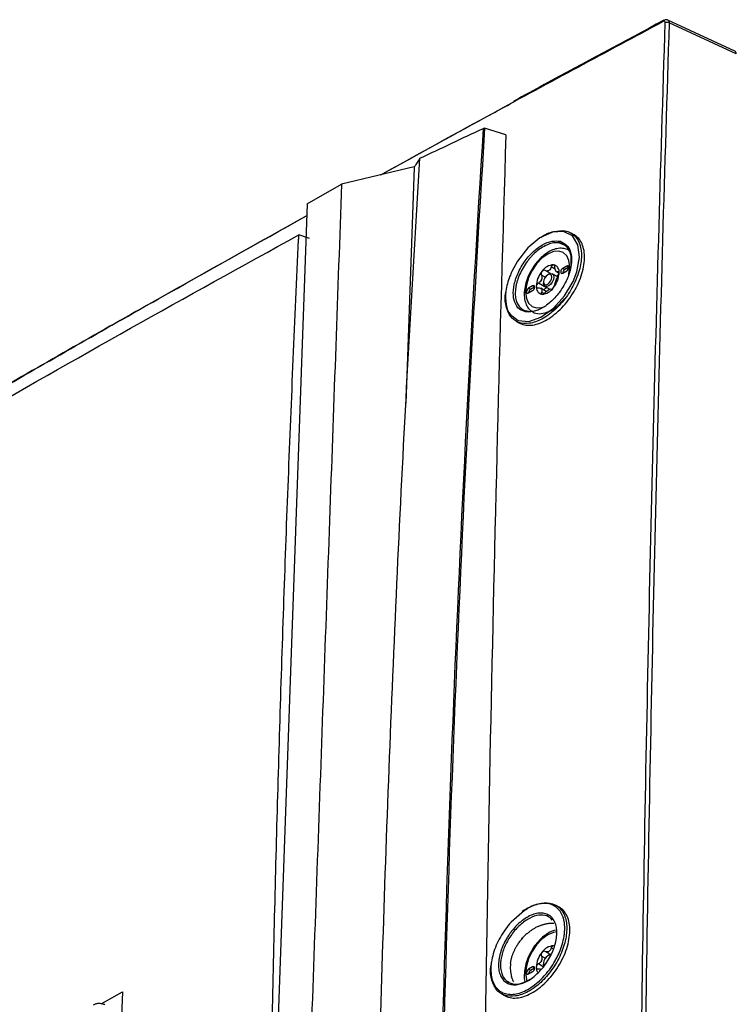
# Model space of a CAD drawing. Header units: millimetres. Extents: x 11 to 939, y -289 to 1138.
# Tile 29 of 86: x 777 to 839, y 93 to 178. Entities that reach past the tile are written whole.
import ezdxf

# ---------------------------------------------------------------- set-up
doc = ezdxf.new("R2010")
doc.units = ezdxf.units.MM

msp = doc.modelspace()

# ---------------------------------------------------------------- linework, layer by layer
at = {"color": 7, "linetype": 'Continuous', "lineweight": 25}
for p, q in [((838.675, 175.67), (832.852, 178.362)), ((838.792, 175.434), (832.971, 178.125)), ((818.813, 168.412), (816.977, 168.993)), ((810.879, 165.654), (804.57, 164.147)), ((801.601, 162.433), (804.57, 164.147)), ((801.601, 162.433), (797.483, 47.481)), ((801.806, 159.44), (800.871, 159.75)), ((824.737, 159.758), (824.466, 159.915)), ((823.489, 159.046), (823.468, 159.052)), ((823.946, 158.854), (823.839, 158.916)), ((824.299, 158.399), (824.33, 158.379)), ((824.102, 157.052), (823.748, 156.847)), ((824.279, 156.95), (824.102, 157.052)), ((822.67, 156.402), (822.212, 156.666)), ((822.529, 156.347), (822.44, 156.296)), ((823.307, 156.11), (822.841, 156.378)), ((823.201, 156.557), (823.427, 156.427)), ((823.925, 156.745), (823.748, 156.847)), ((823.748, 156.439), (824.102, 156.643)), ((824.279, 156.95), (823.925, 156.745)), ((821.132, 155.337), (820.779, 155.133)), ((821.309, 155.235), (821.132, 155.337)), ((822.335, 155.178), (821.63, 155.585)), ((822.087, 155.684), (822.087, 155.582)), ((822.216, 155.296), (822.631, 155.056)), ((820.955, 155.031), (820.779, 155.133)), ((820.779, 154.725), (821.132, 154.929)), ((821.309, 155.235), (820.955, 155.031)), ((822.315, 154.852), (821.841, 155.126)), ((822.335, 155.178), (822.379, 155.202)), ((819.679, 152.286), (819.938, 152.137)), ((823.436, 101.514), (823.166, 101.67)), ((820.451, 101.283), (820.229, 101.126)), ((822.976, 98.155), (822.935, 98.169)), ((822.67, 97.407), (822.212, 97.671)), ((822.529, 97.352), (822.44, 97.301)), ((822.087, 96.689), (822.087, 96.587)), ((822.113, 96.429), (822.087, 96.587)), ((821.132, 96.342), (820.779, 96.138)), ((820.955, 96.036), (820.779, 96.138)), ((820.779, 95.73), (821.132, 95.934)), ((821.309, 96.24), (820.955, 96.036)), ((821.309, 96.24), (821.132, 96.342)), ((819.064, 95.056), (818.94, 94.984)), ((783.738, 93.136), (785.57, 94.174)), ((818.435, 94.01), (818.695, 93.859))]:
    msp.add_line(p, q, dxfattribs=at)
at = {"color": 8, "linetype": 'Continuous', "lineweight": 25}
for p, q in [((823.083, 156.781), (822.747, 156.975)), ((822.223, 156.085), (821.897, 156.274)), ((823.423, 156.512), (823.329, 156.566)), ((822.102, 154.666), (821.897, 154.784)), ((820.522, 153.092), (820.176, 153.221)), ((820.434, 101.234), (819.273, 100.225)), ((822.223, 97.09), (821.897, 97.279)), ((822.947, 97.864), (822.747, 97.98)), ((822.05, 96.347), (821.63, 96.59))]:
    msp.add_line(p, q, dxfattribs=at)
at = {"color": 7, "linetype": 'Continuous', "lineweight": 25, "flags": 128}
for points in [[(810.879, 165.654), (810.876, 165.58), (810.554, 156.575), (810.231, 147.569), (810.145, 145.169)], [(819.372, 152.728), (819.888, 152.342), (820.806, 152.264), (821.855, 152.623), (822.937, 153.395), (823.894, 154.464), (824.638, 155.723), (824.956, 156.544), (825.189, 157.81), (825.06, 158.893), (824.587, 159.664), (823.822, 160.042), (822.848, 159.984), (821.774, 159.491), (820.728, 158.623), (819.823, 157.476), (819.332, 156.578), (819.332, 156.578)], [(824.102, 156.643), (824.17, 156.698), (824.227, 156.775), (824.265, 156.864), (824.279, 156.95), (824.265, 157.02), (824.227, 157.064), (824.17, 157.075), (824.102, 157.052)], [(822.44, 155.48), (822.576, 155.589), (822.69, 155.744), (822.767, 155.921), (822.794, 156.092), (822.767, 156.233), (822.69, 156.321), (822.576, 156.343), (822.44, 156.296), (822.305, 156.187), (822.19, 156.033), (822.114, 155.856), (822.087, 155.684), (822.114, 155.543), (822.19, 155.455), (822.305, 155.433), (822.44, 155.48)], [(822.529, 156.347), (822.529, 156.347), (822.698, 156.406), (822.841, 156.378), (822.937, 156.268), (822.971, 156.092), (822.937, 155.878), (822.841, 155.657), (822.698, 155.463), (822.529, 155.327), (822.529, 155.327)], [(823.748, 156.847), (823.681, 156.793), (823.623, 156.716), (823.585, 156.627), (823.572, 156.541), (823.585, 156.471), (823.623, 156.427), (823.681, 156.416), (823.748, 156.439)], [(821.132, 154.929), (821.2, 154.983), (821.257, 155.061), (821.295, 155.149), (821.309, 155.235), (821.295, 155.305), (821.257, 155.35), (821.2, 155.361), (821.132, 155.337)], [(822.529, 155.327), (822.36, 155.268), (822.216, 155.296), (822.12, 155.406), (822.087, 155.582)], [(820.779, 155.133), (820.711, 155.078), (820.654, 155.001), (820.615, 154.913), (820.602, 154.827), (820.615, 154.757), (820.654, 154.712), (820.711, 154.701), (820.779, 154.725)], [(822.68, 97.332), (822.576, 97.348), (822.44, 97.301), (822.305, 97.192), (822.19, 97.037), (822.114, 96.861), (822.087, 96.689), (822.114, 96.548), (822.158, 96.484)], [(820.779, 96.138), (820.711, 96.083), (820.654, 96.006), (820.615, 95.918), (820.602, 95.832), (820.615, 95.761), (820.654, 95.717), (820.711, 95.706), (820.779, 95.73)], [(821.132, 95.934), (821.2, 95.988), (821.257, 96.066), (821.295, 96.154), (821.309, 96.24), (821.295, 96.31), (821.257, 96.354), (821.2, 96.366), (821.132, 96.342)]]:
    msp.add_lwpolyline(points, dxfattribs=at)
at = {"color": 8, "linetype": 'Continuous', "lineweight": 25, "flags": 128}
for points in [[(824.274, 156.32), (824.287, 156.383), (824.352, 156.992), (824.287, 157.526), (824.096, 157.948), (823.792, 158.23), (823.396, 158.352), (822.935, 158.307), (822.44, 158.096), (821.945, 157.735), (821.484, 157.248), (821.088, 156.669), (820.784, 156.036), (820.593, 155.393), (820.528, 154.784), (820.593, 154.251), (820.784, 153.828), (821.088, 153.546), (821.484, 153.424), (821.945, 153.47), (822.143, 153.535)], [(823.891, 154.244), (823.748, 154.067), (823.253, 153.564), (822.728, 153.188), (822.203, 152.958), (821.708, 152.889), (821.273, 152.985), (821.195, 153.023)], [(823.24, 99.36), (822.935, 99.312), (822.44, 99.101), (821.945, 98.74), (821.484, 98.253), (821.088, 97.674), (820.784, 97.041), (820.593, 96.398), (820.528, 95.789), (820.593, 95.255), (820.638, 95.115)]]:
    msp.add_lwpolyline(points, dxfattribs=at)
at = {"color": 8, "linetype": 'Continuous', "lineweight": 25}
msp.add_arc((832.57, 178.246), 0.114, 124.11057, 185.81625, dxfattribs=at)
at = {"color": 7, "linetype": 'Continuous', "lineweight": 25}
for centre, radius, start, end in [((832.797, 177.789), 0.379, 62.5898, 115.34973), ((823.012, 155.888), 1.278, 93.42954, 146.56509), ((822.823, 156.559), 0.616, 350.74812, 79.45322), ((823.597, 155.218), 2.149, 140.22793, 177.36071), ((823.007, 155.837), 0.957, 117.83939, 122.15524), ((822.278, 157.099), 0.502, 295.88124, 304.11339), ((821.284, 156.559), 2.149, 320.22793, 357.36071), ((822.816, 156.375), 0.409, 31.29704, 38.9043), ((823.324, 156.733), 0.215, 207.8531, 222.34824), ((824.12, 156.429), 0.372, 121.60594, 178.39944), ((822.058, 155.218), 0.616, 170.74812, 259.45322), ((823.437, 155.299), 1.641, 157.28857, 160.30007), ((821.106, 156.204), 0.861, 335.92219, 341.66645), ((821.62, 156.375), 1.641, 337.28857, 340.30007), ((823.951, 155.471), 0.861, 155.92219, 161.66645), ((821.15, 154.714), 0.372, 121.60594, 178.39944), ((822.241, 155.299), 0.409, 211.29704, 218.9043), ((821.733, 154.942), 0.215, 27.8531, 42.34824), ((821.869, 155.888), 1.278, 273.42954, 326.56509), ((822.051, 155.837), 0.957, 297.83939, 302.15524), ((822.779, 154.575), 0.502, 115.88124, 124.11339), ((823.012, 96.893), 1.278, 93.42954, 146.56509), ((823.597, 96.223), 2.149, 140.22793, 177.36071), ((823.007, 96.842), 0.957, 117.83939, 122.15524), ((822.278, 98.104), 0.502, 295.88124, 304.11339), ((822.745, 96.997), 0.416, 93.49245, 121.39645), ((823.437, 96.304), 1.641, 157.28857, 160.30007), ((821.106, 97.209), 0.861, 335.92219, 341.66645), ((821.15, 95.719), 0.372, 121.60594, 178.39944), ((822.262, 96.275), 0.813, 176.69503, 214.59229)]:
    msp.add_arc(centre, radius, start, end, dxfattribs=at)
msp.add_ellipse((838.438, 175.229), major_axis=(0.251, 0.434), ratio=0.575802, start_param=5.499076, end_param=6.335406, dxfattribs=at)
for points, knots in [([(832.504, 178.343), (829.036, 176.491), (824.688, 174.168), (820.385, 171.82), (819.513, 171.344)], [0, 0, 0, 0, 0.79746, 1, 1, 1, 1]), ([(832.85, 178.362), (832.811, 178.375), (832.733, 178.401), (832.612, 178.389), (832.542, 178.355), (832.509, 178.338)], [0, 0, 0, 0, 0.344083, 0.688849, 1, 1, 1, 1]), ([(830.046, 26.703), (830.072, 39.423), (830.147, 52.118), (830.389, 77.459), (830.555, 90.105), (830.984, 115.346), (831.246, 127.94), (831.869, 153.075), (832.229, 165.616), (832.635, 178.131)], [0, 0, 0, 0, 0.25, 0.25, 0.5, 0.5, 0.75, 0.75, 1, 1, 1, 1]), ([(832.971, 178.125), (832.565, 165.61), (832.205, 153.07), (831.583, 127.937), (831.32, 115.344), (830.892, 90.104), (830.725, 77.458), (830.484, 52.118), (830.408, 39.424), (830.382, 26.704)], [0, 0, 0, 0, 0.25, 0.25, 0.5, 0.5, 0.75, 0.75, 1, 1, 1, 1]), ([(832.635, 178.131), (832.636, 178.184), (832.618, 178.226), (832.552, 178.264), (832.505, 178.26), (832.457, 178.234)], [0, 0, 0, 0, 0.5, 0.5, 1, 1, 1, 1]), ([(807.985, 164.963), (811.254, 166.773), (815.112, 168.909), (819.026, 171.013), (819.622, 171.334)], [0, 0, 0, 0, 0.847613, 1, 1, 1, 1]), ([(816.878, 168.984), (816.885, 168.987), (816.892, 168.989), (816.9, 168.992), (816.908, 168.994), (816.916, 168.995), (816.924, 168.996), (816.933, 168.997), (816.941, 168.997), (816.949, 168.997), (816.957, 168.997), (816.965, 168.996), (816.971, 168.994), (816.973, 168.994), (816.975, 168.993), (816.977, 168.993)], [0, 0, 0, 0, 0.0000494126, 0.0000494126, 0.0000494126, 0.0000987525, 0.0000987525, 0.0000987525, 0.0001491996, 0.0001491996, 0.0001491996, 0.000201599, 0.000201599, 0.000201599, 0.0002159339, 0.0002159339, 0.0002159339, 0.0002159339]), ([(818.813, 168.412), (818.277, 151.027), (817.826, 133.592), (817.109, 98.613), (816.842, 81.071), (816.661, 63.479)], [0, 0, 0, 0, 0.5, 0.5, 1, 1, 1, 1]), ([(807.022, 37.311), (807.044, 40.049), (807.06, 42.779), (807.106, 48.236), (807.136, 50.963), (807.24, 59.135), (807.327, 64.572), (807.645, 80.848), (807.932, 91.653), (808.657, 113.17), (809.094, 123.882), (809.864, 139.877), (810.139, 145.197), (810.579, 153.158), (810.731, 155.809), (811.047, 161.105), (811.212, 163.751), (811.372, 166.391)], [0, 0, 0, 0, 0.0625, 0.0625, 0.125, 0.125, 0.25, 0.25, 0.5, 0.5, 0.75, 0.75, 0.875, 0.875, 0.9375, 0.9375, 1, 1, 1, 1]), ([(811.372, 166.391), (811.292, 166.268), (811.211, 166.145), (811.129, 166.022), (811.047, 165.899), (810.963, 165.777), (810.879, 165.654)], [0, 0, 0, 0, 0.001574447, 0.001574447, 0.001574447, 0.003149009, 0.003149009, 0.003149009, 0.003149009]), ([(804.57, 164.147), (804.237, 154.839), (803.552, 135.729), (802.506, 106.509), (801.447, 76.962), (800.749, 57.475), (800.398, 47.671), (800.374, 47.397), (800.32, 47.035), (800.253, 46.703), (800.172, 46.38), (800.077, 46.059), (799.965, 45.729), (799.83, 45.379), (799.717, 45.12), (798.958, 43.494), (797.539, 40.455), (795.357, 35.781), (793.185, 31.129), (791.784, 28.129), (790.991, 26.432), (790.773, 26.013), (790.441, 25.465), (790.097, 24.968), (789.734, 24.505), (789.344, 24.066), (788.986, 23.712), (788.667, 23.432), (788.406, 23.221), (788.109, 23.006), (787.876, 22.856), (784.198, 20.733), (776.806, 16.466), (769.006, 11.963), (765.107, 9.712)], [0.0038696, 0.0038696, 0.0038696, 0.0038696, 0.1460177, 0.2920354, 0.438053, 0.5840707, 0.5840707, 0.5866513, 0.5892319, 0.5918126, 0.5943932, 0.5969738, 0.5995544, 0.6021351, 0.6047157, 0.6047157, 0.6313328, 0.6579499, 0.6845671, 0.7111842, 0.7111842, 0.715513, 0.7198419, 0.7241707, 0.7284995, 0.7328284, 0.7371572, 0.7393216, 0.741486, 0.7436504, 0.7458148, 0.7458148, 0.8007035, 0.8555921, 0.8555921, 0.8555921, 0.8555921]), ([(745.437, 129.004), (745.452, 129.013), (750.202, 131.894), (759.831, 137.577), (774.23, 145.979), (788.138, 153.93), (797.27, 159.024), (801.564, 161.42)], [0, 0, 0, 0, 0.000817, 0.260697, 0.520607, 0.774603, 1, 1, 1, 1]), ([(743.949, 126.89), (753.104, 132.473), (762.428, 138.006), (781.407, 148.962), (791.059, 154.384), (800.871, 159.75)], [0, 0, 0, 0, 0.5, 0.5, 1, 1, 1, 1]), ([(798.197, 67.407), (798.221, 70.169), (798.31, 79.993), (798.658, 96.762), (799.208, 117.734), (799.936, 138.599), (800.534, 152.578), (800.865, 159.616), (800.871, 159.75)], [0, 0, 0, 0, 0.088651, 0.315352, 0.542053, 0.768826, 0.995599, 1, 1, 1, 1]), ([(821.836, 159.52), (821.841, 159.524), (822.205, 159.827), (822.975, 160.087), (823.989, 160.183), (824.793, 159.778), (825.29, 158.97), (825.425, 157.837), (825.212, 156.672), (824.753, 155.483), (824.072, 154.325), (823.063, 153.201), (821.944, 152.396), (820.837, 152.019), (819.878, 152.101), (819.154, 152.631), (818.802, 153.564), (818.705, 154.349), (818.822, 154.796), (818.823, 154.801)], [0, 0, 0, 0, 0.000935, 0.06944, 0.13774, 0.205808, 0.273889, 0.342202, 0.410444, 0.453099, 0.521211, 0.589264, 0.658532, 0.726596, 0.794797, 0.86316, 0.931322, 0.999364, 1, 1, 1, 1]), ([(819.938, 152.137), (820.094, 152.066), (820.407, 151.924), (820.975, 151.904), (821.59, 152.029), (822.237, 152.308), (822.887, 152.729), (823.515, 153.274), (824.098, 153.916), (824.613, 154.637), (825.039, 155.409), (825.363, 156.202), (825.571, 156.987), (825.654, 157.732), (825.61, 158.409), (825.438, 158.988), (825.153, 159.46), (824.875, 159.659), (824.737, 159.758)], [0, 0, 0, 0, 0.0622793, 0.1248344, 0.187255, 0.2499192, 0.3127703, 0.3753505, 0.4377695, 0.5000917, 0.5625035, 0.6250761, 0.6875516, 0.7501824, 0.8128258, 0.8752431, 0.9377826, 1, 1, 1, 1]), ([(820.176, 153.221), (820.162, 153.227), (819.934, 153.309), (819.632, 153.705), (819.414, 154.475), (819.497, 155.455), (819.813, 156.379), (820.296, 157.271), (820.926, 158.09), (821.761, 158.799), (822.649, 159.242), (823.164, 159.229), (823.428, 159.222)], [0, 0, 0, 0, 0.007537, 0.121698, 0.235849, 0.350068, 0.464403, 0.536033, 0.650531, 0.765031, 0.879486, 1, 1, 1, 1]), ([(823.463, 159.053), (823.331, 159.077), (823.192, 159.081), (822.975, 159.06), (822.9, 159.048), (822.749, 159.015), (822.671, 158.994), (822.437, 158.916), (822.28, 158.847), (821.963, 158.674), (821.802, 158.568), (821.489, 158.331), (821.337, 158.198), (821.114, 157.978), (821.041, 157.901), (820.899, 157.743), (820.83, 157.661), (820.629, 157.41), (820.504, 157.233), (820.272, 156.862), (820.168, 156.673), (819.983, 156.285), (819.905, 156.091), (819.808, 155.802), (819.78, 155.706), (819.729, 155.514), (819.708, 155.418), (819.655, 155.136), (819.635, 154.956), (819.626, 154.609), (819.637, 154.441), (819.69, 154.134), (819.732, 153.993), (819.817, 153.801), (819.849, 153.739), (819.92, 153.626), (819.958, 153.573), (820.084, 153.428), (820.181, 153.348), (820.401, 153.221), (820.521, 153.176), (820.652, 153.15)], [0, 0, 0, 0, 0.0625, 0.0625, 0.09375, 0.09375, 0.125, 0.125, 0.1875, 0.1875, 0.25, 0.25, 0.3125, 0.3125, 0.34375, 0.34375, 0.375, 0.375, 0.4375, 0.4375, 0.5, 0.5, 0.5625, 0.5625, 0.59375, 0.59375, 0.625, 0.625, 0.6875, 0.6875, 0.75, 0.75, 0.8125, 0.8125, 0.84375, 0.84375, 0.875, 0.875, 0.9375, 0.9375, 1, 1, 1, 1]), ([(823.729, 159.096), (823.891, 159), (824.247, 158.789), (824.509, 158.093), (824.521, 157.285), (824.326, 156.393), (823.938, 155.468), (823.274, 154.49), (822.462, 153.699), (821.598, 153.188), (820.941, 153.038), (820.613, 153.08), (820.522, 153.092)], [0, 0, 0, 0, 0.09415, 0.207159, 0.320084, 0.390952, 0.504166, 0.617377, 0.730698, 0.843951, 0.957117, 1, 1, 1, 1]), ([(823.463, 159.053), (823.44, 159.067), (823.423, 159.094), (823.41, 159.156), (823.414, 159.192), (823.428, 159.222)], [0, 0, 0, 0, 0.5, 0.5, 1, 1, 1, 1]), ([(823.468, 159.052), (823.467, 159.052), (823.467, 159.052), (823.466, 159.052), (823.466, 159.052), (823.466, 159.052), (823.465, 159.052), (823.465, 159.052), (823.465, 159.052), (823.465, 159.052), (823.465, 159.052), (823.464, 159.053), (823.464, 159.053), (823.464, 159.053), (823.464, 159.053), (823.464, 159.053), (823.464, 159.053), (823.464, 159.053), (823.463, 159.053), (823.463, 159.053), (823.463, 159.053), (823.463, 159.053), (823.463, 159.053), (823.463, 159.053), (823.463, 159.053)], [0, 0, 0, 0, 0.00000362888, 0.00000362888, 0.00000362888, 0.00000609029, 0.00000609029, 0.00000609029, 0.00000777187, 0.00000777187, 0.00000777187, 0.00000893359, 0.00000893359, 0.00000893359, 0.00001015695, 0.00001015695, 0.00001015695, 0.00001064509, 0.00001064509, 0.00001064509, 0.00001105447, 0.00001105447, 0.00001105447, 0.00001129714, 0.00001129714, 0.00001129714, 0.00001129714]), ([(824.471, 157.136), (824.486, 157.414), (824.516, 157.997), (824.221, 158.65), (823.822, 158.966), (823.536, 159.035), (823.468, 159.052)], [0, 0, 0, 0, 0.282552, 0.593023, 0.903502, 1, 1, 1, 1]), ([(823.489, 159.046), (823.519, 159.037), (823.576, 159.02), (823.659, 158.99), (823.738, 158.959), (823.811, 158.925), (823.88, 158.891), (823.924, 158.866), (823.945, 158.854)], [0, 0, 0, 0, 0.182699, 0.35898, 0.528848, 0.692305, 0.849355, 1, 1, 1, 1]), ([(824.325, 158.358), (824.27, 158.4), (824.095, 158.533), (823.716, 158.606), (823.239, 158.582), (822.738, 158.413), (822.231, 158.111), (821.741, 157.684), (821.298, 157.156), (820.924, 156.558), (820.639, 155.918), (820.457, 155.267), (820.39, 154.634), (820.446, 154.064), (820.621, 153.593), (820.856, 153.247), (821.069, 153.12), (821.155, 153.069)], [0, 0, 0, 0, 0.030162, 0.096723, 0.163216, 0.232604, 0.305108, 0.3789, 0.452559, 0.526036, 0.599575, 0.673421, 0.747898, 0.823266, 0.891214, 0.955977, 1, 1, 1, 1]), ([(822.747, 156.975), (822.729, 156.914), (822.704, 156.858), (822.641, 156.757), (822.603, 156.715), (822.56, 156.683)], [0, 0, 0, 0, 0.5, 0.5, 1, 1, 1, 1]), ([(822.935, 157.164), (822.899, 157.167), (822.86, 157.15), (822.791, 157.081), (822.764, 157.031), (822.747, 156.975)], [0, 0, 0, 0, 0.5, 0.5, 1, 1, 1, 1]), ([(823.062, 156.947), (823.061, 157.005), (823.049, 157.058), (823.004, 157.137), (822.972, 157.161), (822.935, 157.164)], [0, 0, 0, 0, 0.5, 0.5, 1, 1, 1, 1]), ([(821.945, 156.592), (821.909, 156.547), (821.884, 156.49), (821.867, 156.376), (821.875, 156.32), (821.897, 156.274)], [0, 0, 0, 0, 0.5, 0.5, 1, 1, 1, 1]), ([(821.897, 156.274), (821.921, 156.224), (821.936, 156.17), (821.946, 156.053), (821.941, 155.993), (821.923, 155.933)], [0, 0, 0, 0, 0.5, 0.5, 1, 1, 1, 1]), ([(822.212, 156.666), (822.172, 156.69), (822.124, 156.696), (822.028, 156.67), (821.982, 156.638), (821.945, 156.592)], [0, 0, 0, 0, 0.5, 0.5, 1, 1, 1, 1]), ([(823.147, 156.202), (823.164, 156.201), (823.225, 156.198), (823.311, 156.247), (823.386, 156.33), (823.408, 156.401), (823.417, 156.432)], [0, 0, 0, 0, 0.133727, 0.47071, 0.764953, 1, 1, 1, 1]), ([(823.329, 156.566), (823.302, 156.552), (823.257, 156.529), (823.218, 156.554), (823.204, 156.562)], [0, 0, 0, 0, 0.629107, 1, 1, 1, 1]), ([(823.43, 156.46), (823.43, 156.508), (823.42, 156.545), (823.382, 156.583), (823.357, 156.584), (823.329, 156.566)], [0, 0, 0, 0, 0.5, 0.5, 1, 1, 1, 1]), ([(823.329, 156.146), (823.357, 156.187), (823.382, 156.24), (823.419, 156.353), (823.43, 156.411), (823.43, 156.46)], [0, 0, 0, 0, 0.5, 0.5, 1, 1, 1, 1]), ([(821.63, 155.585), (821.579, 155.557), (821.533, 155.516), (821.468, 155.419), (821.45, 155.365), (821.45, 155.317)], [0, 0, 0, 0, 0.5, 0.5, 1, 1, 1, 1]), ([(821.45, 155.317), (821.45, 155.268), (821.468, 155.227), (821.533, 155.173), (821.579, 155.161), (821.63, 155.165)], [0, 0, 0, 0, 0.5, 0.5, 1, 1, 1, 1]), ([(822.935, 155.184), (822.972, 155.229), (823.004, 155.282), (823.049, 155.38), (823.061, 155.425), (823.062, 155.457)], [0, 0, 0, 0, 0.5, 0.5, 1, 1, 1, 1]), ([(823.062, 155.457), (823.063, 155.492), (823.071, 155.533), (823.096, 155.63), (823.113, 155.684), (823.134, 155.741)], [0, 0, 0, 0, 0.5, 0.5, 1, 1, 1, 1]), ([(821.63, 155.165), (821.685, 155.169), (821.736, 155.164), (821.826, 155.138), (821.864, 155.116), (821.892, 155.087)], [0, 0, 0, 0, 0.5, 0.5, 1, 1, 1, 1]), ([(821.897, 154.784), (821.875, 154.74), (821.867, 154.698), (821.884, 154.635), (821.909, 154.616), (821.945, 154.612)], [0, 0, 0, 0, 0.5, 0.5, 1, 1, 1, 1]), ([(821.945, 154.612), (821.982, 154.609), (822.028, 154.622), (822.124, 154.675), (822.172, 154.713), (822.212, 154.756)], [0, 0, 0, 0, 0.5, 0.5, 1, 1, 1, 1]), ([(822.128, 154.96), (822.13, 154.973), (822.135, 155.008), (822.171, 155.067), (822.232, 155.127), (822.292, 155.162), (822.328, 155.176), (822.335, 155.178)], [0, 0, 0, 0, 0.1372332, 0.3876991, 0.647449, 0.9318056, 1, 1, 1, 1]), ([(822.212, 154.756), (822.256, 154.803), (822.303, 154.846), (822.401, 154.926), (822.45, 154.961), (822.497, 154.991)], [0, 0, 0, 0, 0.5, 0.5, 1, 1, 1, 1]), ([(822.747, 155.065), (822.764, 155.055), (822.791, 155.06), (822.86, 155.102), (822.899, 155.139), (822.935, 155.184)], [0, 0, 0, 0, 0.5, 0.5, 1, 1, 1, 1]), ([(820.655, 153.15), (820.633, 153.162), (820.606, 153.163), (820.557, 153.142), (820.536, 153.119), (820.522, 153.092)], [0, 0, 0, 0, 0.5, 0.5, 1, 1, 1, 1]), ([(820.659, 153.148), (820.745, 153.137), (821.056, 153.094), (821.421, 153.208), (821.685, 153.29)], [0, 0, 0, 0, 0.276018, 1, 1, 1, 1]), ([(820.505, 101.271), (820.506, 101.272), (820.865, 101.576), (821.635, 101.841), (822.658, 101.947), (823.479, 101.547), (823.997, 100.742), (824.155, 99.607), (823.934, 98.273), (823.36, 96.89), (822.499, 95.619), (821.575, 94.72), (820.605, 94.081), (819.631, 93.74), (818.66, 93.814), (817.917, 94.339), (817.544, 95.271), (817.431, 96.055), (817.541, 96.503), (817.541, 96.506)], [0, 0, 0, 0, 0.000303, 0.0688573, 0.1372247, 0.2053922, 0.2735859, 0.3419773, 0.4102485, 0.4785175, 0.547047, 0.6146997, 0.6582628, 0.7265298, 0.7947934, 0.8632605, 0.9314961, 0.9995926, 1, 1, 1, 1]), ([(819.273, 100.225), (819.096, 100.028), (818.929, 99.82), (818.617, 99.384), (818.47, 99.154), (818.206, 98.687), (818.089, 98.449), (817.883, 97.967), (817.795, 97.721), (817.654, 97.241), (817.602, 97.004), (817.548, 96.655), (817.535, 96.54), (817.517, 96.314), (817.513, 96.204), (817.514, 95.883), (817.532, 95.679), (817.606, 95.293), (817.661, 95.116), (817.767, 94.875), (817.807, 94.799), (817.895, 94.656), (817.944, 94.588), (818.101, 94.399), (818.219, 94.294), (818.417, 94.167), (818.487, 94.13), (818.633, 94.066), (818.71, 94.039), (818.946, 93.976), (819.113, 93.956), (819.465, 93.961), (819.651, 93.986), (820.03, 94.079), (820.223, 94.148), (820.615, 94.327), (820.815, 94.438), (821.208, 94.699), (821.404, 94.85), (821.783, 95.179), (821.965, 95.359), (822.23, 95.65), (822.317, 95.752), (822.486, 95.959), (822.567, 96.065), (822.803, 96.39), (822.948, 96.615), (823.148, 96.966), (823.212, 97.085), (823.331, 97.324), (823.386, 97.444), (823.542, 97.803), (823.63, 98.045), (823.774, 98.531), (823.828, 98.768), (823.882, 99.115), (823.896, 99.229), (823.915, 99.454), (823.919, 99.566), (823.92, 99.892), (823.902, 100.096), (823.848, 100.383), (823.826, 100.476), (823.772, 100.654), (823.741, 100.74), (823.634, 100.984), (823.547, 101.127), (823.34, 101.379), (823.22, 101.488), (822.956, 101.66), (822.811, 101.724), (822.575, 101.789), (822.493, 101.806), (822.325, 101.827), (822.239, 101.832), (821.976, 101.83), (821.794, 101.807), (821.508, 101.738), (821.411, 101.709), (821.218, 101.642), (821.121, 101.603), (820.828, 101.471), (820.632, 101.363), (820.434, 101.234)], [0, 0, 0, 0, 0.03125, 0.03125, 0.0625, 0.0625, 0.09375, 0.09375, 0.125, 0.125, 0.15625, 0.15625, 0.171875, 0.171875, 0.1875, 0.1875, 0.21875, 0.21875, 0.25, 0.25, 0.265625, 0.265625, 0.28125, 0.28125, 0.3125, 0.3125, 0.328125, 0.328125, 0.34375, 0.34375, 0.375, 0.375, 0.40625, 0.40625, 0.4375, 0.4375, 0.46875, 0.46875, 0.5, 0.5, 0.53125, 0.53125, 0.546875, 0.546875, 0.5625, 0.5625, 0.59375, 0.59375, 0.609375, 0.609375, 0.625, 0.625, 0.65625, 0.65625, 0.6875, 0.6875, 0.703125, 0.703125, 0.71875, 0.71875, 0.75, 0.75, 0.765625, 0.765625, 0.78125, 0.78125, 0.8125, 0.8125, 0.84375, 0.84375, 0.875, 0.875, 0.890625, 0.890625, 0.90625, 0.90625, 0.9375, 0.9375, 0.953125, 0.953125, 0.96875, 0.96875, 1, 1, 1, 1]), ([(818.695, 93.859), (818.853, 93.787), (819.17, 93.643), (819.741, 93.621), (820.359, 93.745), (821.006, 94.023), (821.656, 94.445), (822.281, 94.991), (822.86, 95.636), (823.37, 96.359), (823.79, 97.135), (824.107, 97.933), (824.307, 98.722), (824.382, 99.472), (824.33, 100.154), (824.15, 100.737), (823.858, 101.213), (823.576, 101.414), (823.436, 101.514)], [0, 0, 0, 0, 0.06234, 0.124895, 0.187316, 0.24998, 0.312831, 0.375412, 0.437831, 0.500154, 0.562566, 0.625141, 0.687621, 0.750249, 0.812889, 0.875306, 0.937843, 1, 1, 1, 1]), ([(823.232, 99.253), (823.229, 99.069), (823.21, 98.875), (823.139, 98.482), (823.088, 98.282), (822.989, 97.978), (822.952, 97.876), (822.871, 97.672), (822.827, 97.571), (822.686, 97.27), (822.579, 97.073), (822.339, 96.686), (822.209, 96.501), (822.001, 96.24), (821.93, 96.155), (821.783, 95.99), (821.706, 95.91), (821.475, 95.681), (821.316, 95.544), (820.992, 95.299), (820.824, 95.191), (820.494, 95.013), (820.331, 94.943), (820.088, 94.865), (820.007, 94.844), (819.849, 94.811), (819.772, 94.8), (819.546, 94.782), (819.401, 94.789), (819.128, 94.844), (819.002, 94.892), (818.831, 94.99), (818.776, 95.028), (818.673, 95.113), (818.625, 95.16), (818.49, 95.314), (818.415, 95.433), (818.294, 95.702), (818.248, 95.853), (818.189, 96.178), (818.176, 96.354), (818.182, 96.719), (818.201, 96.908), (818.254, 97.205), (818.276, 97.305), (818.327, 97.506), (818.356, 97.607), (818.421, 97.809), (818.458, 97.91), (818.538, 98.113), (818.582, 98.215), (818.725, 98.519), (818.831, 98.716), (819.009, 99.003), (819.071, 99.097), (819.201, 99.283), (819.269, 99.374), (819.478, 99.637), (819.624, 99.8), (819.854, 100.029), (819.934, 100.102), (820.093, 100.241), (820.174, 100.306), (820.417, 100.49), (820.581, 100.596), (820.914, 100.776), (821.078, 100.846), (821.32, 100.924), (821.399, 100.945), (821.557, 100.977), (821.635, 100.988), (821.864, 101.007), (822.007, 100.999), (822.279, 100.945), (822.407, 100.897), (822.637, 100.765), (822.739, 100.681), (822.874, 100.527), (822.916, 100.47), (822.992, 100.351), (823.026, 100.288), (823.117, 100.087), (823.162, 99.938), (823.222, 99.612), (823.235, 99.438), (823.232, 99.253)], [0, 0, 0, 0, 0.03125, 0.03125, 0.0625, 0.0625, 0.078125, 0.078125, 0.09375, 0.09375, 0.125, 0.125, 0.15625, 0.15625, 0.171875, 0.171875, 0.1875, 0.1875, 0.21875, 0.21875, 0.25, 0.25, 0.28125, 0.28125, 0.296875, 0.296875, 0.3125, 0.3125, 0.34375, 0.34375, 0.375, 0.375, 0.390625, 0.390625, 0.40625, 0.40625, 0.4375, 0.4375, 0.46875, 0.46875, 0.5, 0.5, 0.53125, 0.53125, 0.546875, 0.546875, 0.5625, 0.5625, 0.578125, 0.578125, 0.59375, 0.59375, 0.625, 0.625, 0.640625, 0.640625, 0.65625, 0.65625, 0.6875, 0.6875, 0.703125, 0.703125, 0.71875, 0.71875, 0.75, 0.75, 0.78125, 0.78125, 0.796875, 0.796875, 0.8125, 0.8125, 0.84375, 0.84375, 0.875, 0.875, 0.90625, 0.90625, 0.921875, 0.921875, 0.9375, 0.9375, 0.96875, 0.96875, 1, 1, 1, 1]), ([(822.842, 100.398), (822.698, 100.54), (822.555, 100.682), (822.158, 100.828), (821.677, 100.872), (820.859, 100.594), (820.032, 100.006), (819.291, 99.173), (818.72, 98.19), (818.382, 97.168), (818.324, 96.339), (818.462, 95.643), (818.791, 95.111), (819.391, 94.819), (820.133, 94.842), (820.665, 95.125), (820.921, 95.261)], [0, 0, 0, 0, 0.072264, 0.072373, 0.152643, 0.232934, 0.313339, 0.393673, 0.47392, 0.554158, 0.634395, 0.684615, 0.764788, 0.84498, 0.925311, 1, 1, 1, 1]), ([(821.603, 99.842), (821.648, 99.862), (821.74, 99.903), (821.833, 99.937), (821.88, 99.955)], [0, 0, 0, 0, 0.491656, 1, 1, 1, 1]), ([(821.88, 99.955), (821.914, 99.967), (821.984, 99.991), (822.091, 100.023), (822.202, 100.053), (822.318, 100.079), (822.397, 100.093), (822.437, 100.1)], [0, 0, 0, 0, 0.183598, 0.3754, 0.575402, 0.783603, 1, 1, 1, 1]), ([(822.437, 100.1), (822.473, 100.105), (822.551, 100.117), (822.678, 100.129), (822.824, 100.136), (822.925, 100.133), (822.98, 100.132)], [0, 0, 0, 0, 0.195204, 0.426954, 0.695228, 1, 1, 1, 1]), ([(820.804, 99.348), (820.719, 99.281), (820.64, 99.208), (820.479, 99.058), (820.398, 98.984), (820.323, 98.904)], [0, 0, 0, 0, 0.5, 0.5, 1, 1, 1, 1]), ([(823.098, 99.516), (822.981, 99.483), (822.69, 99.4), (822.231, 99.113), (821.741, 98.69), (821.298, 98.161), (820.924, 97.563), (820.64, 96.924), (820.455, 96.271), (820.399, 95.644), (820.409, 95.232), (820.473, 95.059), (820.474, 95.057)], [0, 0, 0, 0, 0.076392, 0.189565, 0.304749, 0.419726, 0.534419, 0.649208, 0.764475, 0.880729, 0.998374, 1, 1, 1, 1]), ([(820.804, 99.348), (820.836, 99.373), (820.902, 99.425), (821.004, 99.498), (821.109, 99.569), (821.217, 99.637), (821.29, 99.68), (821.327, 99.701)], [0, 0, 0, 0, 0.193778, 0.390662, 0.590656, 0.793768, 1, 1, 1, 1]), ([(819.58, 97.821), (819.596, 97.854), (819.628, 97.918), (819.679, 98.015), (819.715, 98.078), (819.733, 98.11)], [0, 0, 0, 0, 0.332614, 0.665942, 1, 1, 1, 1]), ([(819.911, 98.39), (819.88, 98.345), (819.85, 98.298), (819.79, 98.204), (819.761, 98.157), (819.733, 98.11)], [0, 0, 0, 0, 0.5, 0.5, 1, 1, 1, 1]), ([(820.323, 98.904), (820.248, 98.824), (820.176, 98.741), (820.038, 98.57), (819.973, 98.481), (819.911, 98.39)], [0, 0, 0, 0, 0.5, 0.5, 1, 1, 1, 1]), ([(819.911, 98.39), (819.974, 98.481), (820.039, 98.57), (820.177, 98.741), (820.248, 98.824), (820.323, 98.904)], [0, 0, 0, 0, 0.5, 0.5, 1, 1, 1, 1]), ([(822.935, 98.169), (822.899, 98.172), (822.86, 98.155), (822.791, 98.086), (822.764, 98.036), (822.747, 97.98)], [0, 0, 0, 0, 0.5, 0.5, 1, 1, 1, 1]), ([(819.347, 97.224), (819.359, 97.264), (819.384, 97.345), (819.427, 97.465), (819.474, 97.585), (819.524, 97.704), (819.561, 97.782), (819.58, 97.821)], [0, 0, 0, 0, 0.1998455, 0.3997531, 0.599738, 0.7998152, 1, 1, 1, 1]), ([(821.945, 97.597), (821.909, 97.552), (821.884, 97.495), (821.867, 97.381), (821.875, 97.325), (821.897, 97.279)], [0, 0, 0, 0, 0.5, 0.5, 1, 1, 1, 1]), ([(821.897, 97.279), (821.921, 97.229), (821.936, 97.175), (821.946, 97.058), (821.941, 96.998), (821.923, 96.938)], [0, 0, 0, 0, 0.5, 0.5, 1, 1, 1, 1]), ([(822.212, 97.671), (822.172, 97.695), (822.124, 97.701), (822.028, 97.675), (821.982, 97.643), (821.945, 97.597)], [0, 0, 0, 0, 0.5, 0.5, 1, 1, 1, 1]), ([(822.747, 97.98), (822.729, 97.919), (822.704, 97.862), (822.641, 97.762), (822.603, 97.72), (822.56, 97.688)], [0, 0, 0, 0, 0.5, 0.5, 1, 1, 1, 1]), ([(819.22, 96.624), (819.225, 96.664), (819.236, 96.743), (819.257, 96.863), (819.282, 96.984), (819.312, 97.104), (819.335, 97.184), (819.347, 97.224)], [0, 0, 0, 0, 0.200957, 0.40142, 0.601406, 0.800927, 1, 1, 1, 1]), ([(821.63, 96.59), (821.579, 96.562), (821.533, 96.521), (821.468, 96.424), (821.45, 96.37), (821.45, 96.322)], [0, 0, 0, 0, 0.5, 0.5, 1, 1, 1, 1]), ([(821.45, 96.322), (821.45, 96.273), (821.468, 96.232), (821.533, 96.178), (821.579, 96.166), (821.63, 96.17)], [0, 0, 0, 0, 0.5, 0.5, 1, 1, 1, 1]), ([(821.63, 96.17), (821.681, 96.17), (821.763, 96.171), (821.818, 96.138), (821.838, 96.125)], [0, 0, 0, 0, 0.629107, 1, 1, 1, 1]), ([(819.503, 95.031), (819.486, 95.061), (819.453, 95.12), (819.408, 95.213), (819.368, 95.307), (819.332, 95.403), (819.311, 95.469), (819.301, 95.501)], [0, 0, 0, 0, 0.204524, 0.406779, 0.606772, 0.80451, 1, 1, 1, 1]), ([(784.054, 93.049), (784.027, 93.063), (783.905, 93.128), (783.638, 93.165), (783.301, 93.152), (783.118, 93.06), (783.04, 93.021)], [0, 0, 0, 0, 0.089691, 0.405832, 0.747537, 1, 1, 1, 1])]:
    msp.add_open_spline(points, degree=3, knots=knots, dxfattribs=at)
at = {"color": 8, "linetype": 'Continuous', "lineweight": 25}
for points, knots in [([(832.85, 178.358), (832.874, 178.345), (832.925, 178.316), (832.964, 178.228), (832.969, 178.155), (832.971, 178.125)], [0, 0, 0, 0, 0.330683, 0.729966, 1, 1, 1, 1]), ([(832.457, 178.234), (827.516, 175.59), (819.312, 171.199), (811.227, 166.742), (808.011, 164.969)], [0, 0, 0, 0, 0.602171, 1, 1, 1, 1]), ([(801.564, 161.413), (797.219, 158.987), (788.035, 153.859), (778.364, 148.359), (773.068, 145.27), (772.502, 144.941)], [0, 0, 0, 0, 0.445058, 0.940741, 1, 1, 1, 1]), ([(823.428, 159.222), (823.503, 159.21), (823.617, 159.192), (823.7, 159.12), (823.729, 159.096)], [0, 0, 0, 0, 0.654169, 1, 1, 1, 1]), ([(819.332, 156.578), (819.274, 156.445), (819.025, 155.875), (818.76, 154.852), (818.792, 153.706), (819.021, 152.963), (819.314, 152.766), (819.372, 152.728)], [0, 0, 0, 0, 0.086173, 0.36827, 0.649357, 0.931111, 1, 1, 1, 1])]:
    msp.add_open_spline(points, degree=3, knots=knots, dxfattribs=at)
at = {"color": 7, "linetype": 'Continuous', "lineweight": 25}
for points in [[(811.372, 166.391), (813.197, 167.26), (815.032, 168.125), (816.878, 168.984)], [(812.784, 65.57), (813.357, 100.515), (814.721, 135.001), (816.878, 168.984)], [(816.977, 168.993), (814.818, 135.005), (813.454, 100.515), (812.881, 65.565)], [(822.497, 156.647), (822.403, 156.606), (822.299, 156.616), (822.212, 156.666)], [(823.134, 156.632), (823.092, 156.707), (823.065, 156.821), (823.062, 156.947)], [(823.178, 156.574), (823.174, 156.578), (823.17, 156.583), (823.165, 156.588)], [(823.165, 155.822), (823.214, 155.94), (823.27, 156.057), (823.329, 156.146)], [(821.892, 155.852), (821.836, 155.738), (821.739, 155.645), (821.63, 155.585)], [(821.923, 155.042), (821.958, 154.972), (821.945, 154.88), (821.897, 154.784)], [(822.56, 155.027), (822.647, 155.073), (822.71, 155.086), (822.747, 155.065)], [(821.603, 99.842), (821.511, 99.799), (821.419, 99.752), (821.327, 99.701)], [(822.497, 97.652), (822.403, 97.611), (822.299, 97.621), (822.212, 97.671)], [(819.22, 96.624), (819.199, 96.423), (819.194, 96.227), (819.205, 96.04)], [(821.892, 96.857), (821.836, 96.743), (821.739, 96.65), (821.63, 96.59)], [(819.205, 96.04), (819.221, 95.851), (819.254, 95.67), (819.301, 95.501)], [(785.57, 94.174), (785.202, 79.226), (784.955, 64.201), (784.828, 49.098)]]:
    msp.add_open_spline(points, degree=3, dxfattribs=at)

doc.saveas('drawing.dxf')
